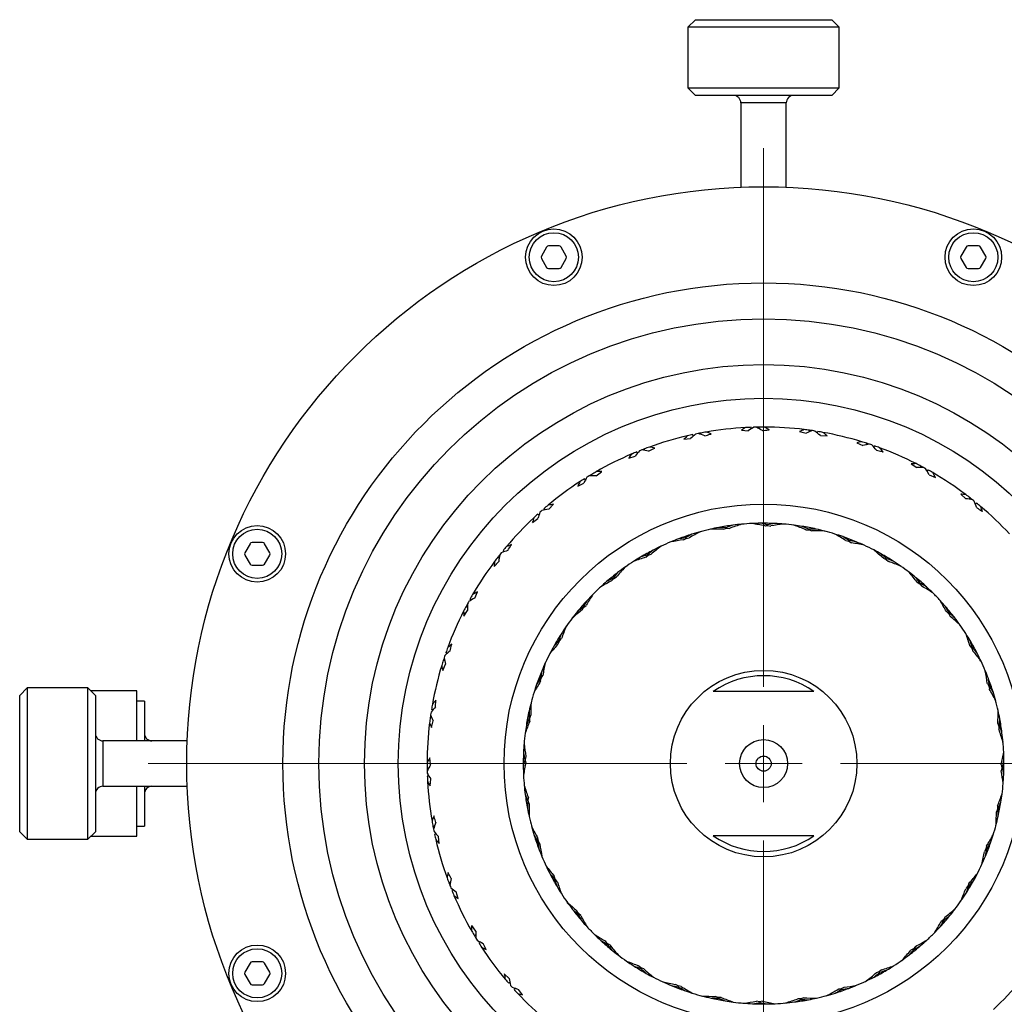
# Model space of a CAD drawing. Header units: inches. Extents: x 1.2 to 31.5, y 0.3 to 21.7.
# Tile 19 of 20: x 27.7 to 30.2, y 10.3 to 12.9. Entities that reach past the tile are written whole.
import ezdxf

# ---------------------------------------------------------------- set-up
doc = ezdxf.new("R2010")
doc.units = ezdxf.units.IN
doc.header["$MEASUREMENT"] = 0

# ---------------------------------------------------------------- blocks, each defined once
blk = doc.blocks.new('SW_CENTERMARKSYMBOL_1')
at = {"color": 0, "linetype": 'Continuous', "lineweight": 18}
for p, q in [((0, 0.2), (0, 1.6)), ((0, 0), (0, 0.1)), ((-0.2, 0), (-1.6, 0)), ((0, 0), (-0.1, 0)), ((0, 0), (0, -0.1)), ((0, 0), (0.1, 0)), ((0.2, 0), (1.6, 0)), ((0, -0.2), (0, -1.6))]:
    blk.add_line(p, q, dxfattribs=at)

msp = doc.modelspace()

# ---------------------------------------------------------------- linework, layer by layer
at = {"color": 7, "linetype": 'Continuous', "lineweight": 25}
for p, q in [((29.411, 12.9062), (29.3913, 12.8865)), ((29.411, 12.9062), (29.7653, 12.9062)), ((29.785, 12.8865), (29.7653, 12.9062)), ((29.3913, 12.8865), (29.3913, 12.729)), ((29.785, 12.8865), (29.3913, 12.8865)), ((29.785, 12.729), (29.785, 12.8865)), ((29.3913, 12.729), (29.411, 12.7094)), ((29.3913, 12.729), (29.5462, 12.729)), ((29.5462, 12.729), (29.785, 12.729)), ((29.7653, 12.7094), (29.785, 12.729)), ((29.5504, 12.7094), (29.411, 12.7094)), ((29.7653, 12.7094), (29.5504, 12.7094)), ((29.5291, 12.6897), (29.5291, 12.4708)), ((29.5756, 12.6897), (29.5291, 12.6897)), ((29.6472, 12.6897), (29.5756, 12.6897)), ((29.6472, 12.4708), (29.6472, 12.6897)), ((29.6532, 12.4705), (29.6532, 12.4706)), ((29.0241, 12.3151), (29.0104, 12.2914)), ((29.0565, 12.318), (29.0292, 12.318)), ((29.0752, 12.2914), (29.0616, 12.3151)), ((30.1147, 12.3151), (30.1011, 12.2914)), ((30.1471, 12.318), (30.1198, 12.318)), ((30.1659, 12.2914), (30.1522, 12.3151)), ((29.0104, 12.2855), (29.0241, 12.2619)), ((29.0616, 12.2619), (29.0752, 12.2855)), ((30.1011, 12.2855), (30.1147, 12.2619)), ((30.1522, 12.2619), (30.1659, 12.2855)), ((29.0292, 12.259), (29.0565, 12.259)), ((30.1198, 12.259), (30.1471, 12.259)), ((29.4258, 11.8274), (29.425, 11.8316)), ((29.5304, 11.8385), (29.5481, 11.8374)), ((29.5555, 11.8421), (29.5554, 11.8463)), ((29.5768, 11.8426), (29.5767, 11.8469)), ((29.6818, 11.8354), (29.699, 11.8312)), ((29.7071, 11.8345), (29.7078, 11.8387)), ((29.7282, 11.8313), (29.7288, 11.8356)), ((29.3808, 11.8154), (29.3984, 11.8173)), ((29.4049, 11.8232), (29.4041, 11.8274)), ((29.7357, 11.8252), (29.7535, 11.824)), ((29.8303, 11.806), (29.8465, 11.7989)), ((29.8551, 11.8007), (29.8565, 11.8048)), ((29.2599, 11.7784), (29.2584, 11.7824)), ((29.2797, 11.7862), (29.2782, 11.7902)), ((29.8753, 11.794), (29.8767, 11.798)), ((29.2375, 11.7665), (29.2545, 11.7715)), ((29.9715, 11.7513), (29.9862, 11.7415)), ((29.1528, 11.7204), (29.1671, 11.7309)), ((29.995, 11.7418), (29.997, 11.7456)), ((30.0137, 11.7316), (30.0157, 11.7354)), ((29.1049, 11.6936), (29.1207, 11.7014)), ((29.1248, 11.7092), (29.1226, 11.7128)), ((29.143, 11.7203), (29.1408, 11.7239)), ((30.0186, 11.7232), (30.0349, 11.7161)), ((30.101, 11.6729), (30.1138, 11.6607)), ((30.1225, 11.6595), (30.1251, 11.6628)), ((30.1391, 11.6462), (30.1418, 11.6495)), ((29.0198, 11.6316), (29.017, 11.6348)), ((29.0294, 11.6334), (29.0417, 11.6463)), ((28.9869, 11.5987), (29.0012, 11.6092)), ((29.0039, 11.6175), (29.001, 11.6207)), ((29.4836, 11.5811), (29.4913, 11.5837)), ((29.4903, 11.5838), (29.4901, 11.5853)), ((29.4913, 11.5837), (29.4994, 11.5836)), ((29.5981, 11.5914), (29.5981, 11.593)), ((29.599, 11.5913), (29.6069, 11.5897)), ((29.6983, 11.5801), (29.7064, 11.58)), ((29.7055, 11.5803), (29.7058, 11.5818)), ((29.7064, 11.58), (29.7139, 11.5771)), ((28.2853, 11.5468), (28.258, 11.5468)), ((29.3795, 11.5537), (29.3865, 11.5576)), ((29.3856, 11.5575), (29.3851, 11.5589)), ((29.3865, 11.5576), (29.3945, 11.5589)), ((29.8022, 11.5517), (29.8102, 11.5502)), ((29.8094, 11.5507), (29.8099, 11.5521)), ((29.8102, 11.5502), (29.8171, 11.546)), ((28.2529, 11.5438), (28.2392, 11.5202)), ((28.304, 11.5202), (28.2904, 11.5438)), ((28.9139, 11.5229), (28.9106, 11.5256)), ((28.2392, 11.5143), (28.2529, 11.4907)), ((28.2904, 11.4907), (28.304, 11.5143)), ((28.8872, 11.4848), (28.8994, 11.4976)), ((28.9006, 11.5063), (28.8973, 11.5089)), ((29.2816, 11.5086), (29.2879, 11.5137)), ((29.287, 11.5134), (29.2863, 11.5147)), ((29.2879, 11.5137), (29.2955, 11.5163)), ((29.8997, 11.5058), (29.9072, 11.5029)), ((29.9065, 11.5035), (29.9073, 11.5048)), ((29.9072, 11.5029), (29.9133, 11.4976)), ((28.258, 11.4877), (28.2853, 11.4877)), ((29.1931, 11.4472), (29.1984, 11.4533)), ((29.1975, 11.4529), (29.1966, 11.4541)), ((29.1984, 11.4533), (29.2054, 11.4573)), ((28.8369, 11.4024), (28.844, 11.4187)), ((29.9876, 11.4436), (29.9946, 11.4394)), ((29.994, 11.4401), (29.995, 11.4413)), ((29.9946, 11.4394), (29.9996, 11.4331)), ((28.8285, 11.3975), (28.8247, 11.3995)), ((28.8088, 11.3553), (28.8186, 11.37)), ((28.8183, 11.3788), (28.8146, 11.3808)), ((29.1165, 11.3714), (29.1207, 11.3783)), ((29.12, 11.3778), (29.1188, 11.3788)), ((29.1207, 11.3783), (29.127, 11.3834)), ((30.0634, 11.367), (30.0695, 11.3617)), ((30.0691, 11.3626), (30.0703, 11.3635)), ((30.0695, 11.3617), (30.0735, 11.3547)), ((29.0543, 11.2835), (29.0572, 11.291)), ((29.0566, 11.2903), (29.0553, 11.2911)), ((29.0572, 11.291), (29.0625, 11.2971)), ((30.1248, 11.2785), (30.1299, 11.2722)), ((30.1296, 11.2731), (30.131, 11.2739)), ((30.1299, 11.2722), (30.1326, 11.2646)), ((28.7594, 11.2389), (28.7553, 11.2403)), ((28.7661, 11.2591), (28.7621, 11.2605)), ((28.7541, 11.2141), (28.7612, 11.2303)), ((29.0094, 11.1932), (29.008, 11.1937)), ((29.0084, 11.186), (29.0099, 11.194)), ((29.0099, 11.194), (29.0141, 11.2009)), ((27.6736, 11.1688), (27.6539, 11.1491)), ((27.8311, 11.1688), (27.6736, 11.1688)), ((27.6736, 11.1688), (27.6736, 10.7751)), ((27.8508, 11.1491), (27.8311, 11.1688)), ((27.8311, 10.7941), (27.8311, 11.1688)), ((30.1699, 11.1806), (30.1738, 11.1736)), ((30.1737, 11.1745), (30.1751, 11.175)), ((30.1738, 11.1736), (30.1751, 11.1656)), ((27.6539, 10.7948), (27.6539, 11.1491)), ((27.9585, 11.1609), (27.8389, 11.1609)), ((27.8508, 11.1491), (27.8508, 10.8119)), ((27.9585, 11.0369), (27.9585, 11.1609)), ((28.7349, 11.1195), (28.7361, 11.1373)), ((27.9782, 11.1347), (27.9585, 11.1347)), ((27.9782, 11.1347), (27.9782, 11.031)), ((28.7288, 11.112), (28.7245, 11.1126)), ((28.7256, 11.0909), (28.7214, 11.0916)), ((28.9798, 11.0893), (28.9783, 11.0896)), ((28.98, 11.0821), (28.9801, 11.0902)), ((28.9801, 11.0902), (28.983, 11.0977)), ((28.7247, 11.0656), (28.7289, 11.0828)), ((30.1973, 11.0765), (30.1999, 11.0688)), ((30.1999, 11.0688), (30.1998, 11.0607)), ((30.2, 11.0698), (30.2015, 11.07)), ((27.9585, 11.031), (27.9585, 11.0369)), ((28.0893, 11.031), (27.8704, 11.031)), ((27.8704, 11.031), (27.8704, 10.9186)), ((28.9688, 10.9828), (28.9704, 10.9907)), ((28.7175, 10.9606), (28.7132, 10.9605)), ((28.9687, 10.9819), (28.9671, 10.9819)), ((28.9701, 10.9748), (28.9688, 10.9828)), ((30.2075, 10.9611), (30.2059, 10.9532)), ((30.2077, 10.962), (30.2092, 10.962)), ((28.718, 10.9393), (28.7138, 10.9392)), ((28.7216, 10.9142), (28.7227, 10.9319)), ((27.8704, 10.9186), (27.8704, 10.9129)), ((27.8704, 10.9129), (28.0893, 10.9129)), ((27.9585, 10.783), (27.9585, 10.9129)), ((27.9782, 10.9129), (27.9782, 10.8092)), ((28.0895, 10.907), (28.0896, 10.907)), ((28.9764, 10.8751), (28.9765, 10.8832)), ((28.9748, 10.8739), (28.9763, 10.8741)), ((28.979, 10.8674), (28.9764, 10.8751)), ((30.1963, 10.8618), (30.1962, 10.8537)), ((30.1962, 10.8537), (30.1933, 10.8462)), ((30.1965, 10.8546), (30.198, 10.8543)), ((27.8508, 10.8119), (27.8508, 10.7948)), ((27.9585, 10.8092), (27.9782, 10.8092)), ((28.7327, 10.8096), (28.7285, 10.8088)), ((27.6539, 10.7948), (27.6736, 10.7751)), ((27.8311, 10.7751), (27.8508, 10.7948)), ((27.8311, 10.7751), (27.8311, 10.7941)), ((27.8389, 10.783), (27.9585, 10.783)), ((28.7369, 10.7887), (28.7327, 10.7879)), ((28.7448, 10.7646), (28.7428, 10.7822)), ((29.0025, 10.7703), (29.0012, 10.7783)), ((27.6736, 10.7751), (27.8311, 10.7751)), ((29.0012, 10.7689), (29.0026, 10.7694)), ((29.0064, 10.7633), (29.0025, 10.7703)), ((30.168, 10.7579), (30.1664, 10.7499)), ((30.1664, 10.7499), (30.1622, 10.743)), ((30.1669, 10.7507), (30.1683, 10.7502)), ((29.0464, 10.6717), (29.0438, 10.6793)), ((28.7739, 10.6635), (28.7699, 10.662)), ((29.0467, 10.6708), (29.0454, 10.67)), ((29.0515, 10.6654), (29.0464, 10.6717)), ((30.1191, 10.6529), (30.1138, 10.6468)), ((30.122, 10.6604), (30.1191, 10.6529)), ((30.1197, 10.6536), (30.121, 10.6528)), ((28.7817, 10.6437), (28.7777, 10.6421)), ((28.7936, 10.6213), (28.7886, 10.6383)), ((29.1068, 10.5822), (29.1028, 10.5892)), ((29.1072, 10.5813), (29.106, 10.5804)), ((29.1129, 10.5769), (29.1068, 10.5822)), ((28.8397, 10.5365), (28.8292, 10.5509)), ((30.0556, 10.5656), (30.0493, 10.5605)), ((30.0598, 10.5725), (30.0556, 10.5656)), ((30.0563, 10.5661), (30.0575, 10.5651)), ((28.8398, 10.5268), (28.8362, 10.5246)), ((28.8509, 10.5086), (28.8473, 10.5064)), ((28.8665, 10.4887), (28.8587, 10.5045)), ((29.1818, 10.5045), (29.1767, 10.5108)), ((29.1824, 10.5038), (29.1813, 10.5026)), ((29.1887, 10.5003), (29.1818, 10.5045)), ((29.9832, 10.4967), (29.9779, 10.4906)), ((29.9779, 10.4906), (29.9709, 10.4866)), ((29.9788, 10.491), (29.9797, 10.4898)), ((28.2529, 10.4532), (28.2392, 10.4296)), ((28.2853, 10.4562), (28.258, 10.4562)), ((28.304, 10.4296), (28.2904, 10.4532)), ((29.2691, 10.441), (29.263, 10.4463)), ((28.2392, 10.4237), (28.2529, 10.4001)), ((28.2904, 10.4001), (28.304, 10.4237)), ((28.9267, 10.4132), (28.9138, 10.4255)), ((29.2698, 10.4404), (29.269, 10.4391)), ((29.2767, 10.4381), (29.2691, 10.441)), ((29.8884, 10.4302), (29.8808, 10.4276)), ((29.8947, 10.4353), (29.8884, 10.4302)), ((29.8893, 10.4305), (29.8901, 10.4292)), ((28.258, 10.3971), (28.2853, 10.3971)), ((28.9285, 10.4036), (28.9253, 10.4008)), ((29.3661, 10.3937), (29.3592, 10.3979)), ((28.9426, 10.3877), (28.9394, 10.3848)), ((28.9614, 10.3707), (28.9509, 10.385)), ((29.3741, 10.3922), (29.3661, 10.3937)), ((29.367, 10.3932), (29.3664, 10.3918)), ((29.7969, 10.3902), (29.7898, 10.3863)), ((29.7907, 10.3864), (29.7912, 10.385)), ((29.4699, 10.3639), (29.4624, 10.3668)), ((29.478, 10.3638), (29.4699, 10.3639)), ((29.4708, 10.3636), (29.4705, 10.3621)), ((29.5773, 10.3526), (29.5694, 10.3542)), ((29.5853, 10.3539), (29.5773, 10.3526)), ((29.5782, 10.3525), (29.5782, 10.3509)), ((29.685, 10.3602), (29.6769, 10.3603)), ((29.6927, 10.3628), (29.685, 10.3602)), ((29.686, 10.3601), (29.6862, 10.3586))]:
    msp.add_line(p, q, dxfattribs=at)
for centre, radius in [((29.5882, 10.9719), 1.5), ((29.0428, 12.2885), 0.0736), ((29.0428, 12.2885), 0.0638), ((30.1335, 12.2885), 0.0736), ((30.1335, 12.2885), 0.0638), ((29.5882, 10.9719), 1.25), ((29.5882, 10.9719), 1.1562), ((29.5882, 10.9719), 0.95), ((29.5882, 10.9719), 0.675), ((28.2716, 11.5173), 0.0736), ((28.2716, 11.5173), 0.0638), ((29.5882, 10.9719), 0.2425), ((29.5882, 10.9719), 0.0624), ((29.5882, 10.9719), 0.0197), ((28.2716, 10.4266), 0.0736), ((28.2716, 10.4266), 0.0638)]:
    msp.add_circle(centre, radius, dxfattribs=at)
at = {"color": 7, "linetype": 'Continuous'}
msp.add_circle((29.5882, 10.9719), 1.0376, dxfattribs=at)
at = {"color": 7, "linetype": 'Continuous', "lineweight": 25}
for centre, radius, start, end in [((29.5094, 12.6897), 0.0197, 0, 90), ((29.6669, 12.6897), 0.0197, 90, 180), ((29.0292, 12.3121), 0.00591, 90, 150), ((29.0565, 12.3121), 0.00591, 30, 90), ((30.1198, 12.3121), 0.00591, 90, 150), ((30.1471, 12.3121), 0.00591, 30, 90), ((29.0156, 12.2885), 0.00591, 150, 210), ((29.0701, 12.2885), 0.00591, 330, 30), ((30.1062, 12.2885), 0.00591, 150, 210), ((30.1608, 12.2885), 0.00591, 330, 30), ((29.0292, 12.2649), 0.00591, 210, 270), ((29.0565, 12.2649), 0.00591, 270, 330), ((30.1198, 12.2649), 0.00591, 210, 270), ((30.1471, 12.2649), 0.00591, 270, 330), ((29.5882, 10.9719), 0.875, 101.2329, 101.6586), ((29.5882, 10.9719), 0.875, 100.7485, 101.2329), ((29.5882, 10.9719), 0.875, 99.8368, 100.7485), ((29.5882, 10.9719), 0.875, 93.0556, 99.8368), ((29.5882, 10.9719), 0.875, 92.1429, 93.0556), ((29.5882, 10.9719), 0.875, 91.2329, 91.6586), ((29.5882, 10.9719), 0.875, 90.7485, 91.2329), ((29.5882, 10.9719), 0.875, 89.8368, 90.7485), ((29.5882, 10.9719), 0.875, 83.0556, 89.8368), ((29.5882, 10.9719), 0.875, 82.1429, 83.0556), ((29.5882, 10.9719), 0.875, 81.6586, 82.1429), ((29.5882, 10.9719), 0.875, 81.2329, 81.6586), ((29.5882, 10.9719), 0.875, 79.8368, 80.7485), ((29.5882, 10.9719), 0.875, 73.0556, 79.8368), ((29.5882, 10.9719), 0.875, 103.0556, 109.8368), ((29.5882, 10.9719), 0.875, 102.1429, 103.0556), ((29.5882, 10.9719), 0.875, 72.1429, 73.0556), ((29.5882, 10.9719), 0.875, 71.6586, 72.1429), ((29.5882, 10.9719), 0.875, 71.2329, 71.6586), ((29.5882, 10.9719), 0.875, 113.0556, 119.8368), ((29.5882, 10.9719), 0.875, 112.1429, 113.0556), ((29.5882, 10.9719), 0.875, 111.2329, 111.6586), ((29.5882, 10.9719), 0.875, 110.7485, 111.2329), ((29.5882, 10.9719), 0.875, 109.8368, 110.7485), ((29.5882, 10.9719), 0.875, 69.8368, 70.7485), ((29.5882, 10.9719), 0.875, 63.0556, 69.8368), ((29.5882, 10.9719), 0.875, 62.1429, 63.0556), ((29.5882, 10.9719), 0.875, 119.8368, 120.7485), ((29.5882, 10.9719), 0.875, 61.6586, 62.1429), ((29.5882, 10.9719), 0.875, 61.2329, 61.6586), ((29.5882, 10.9719), 0.875, 59.8368, 60.7485), ((29.5882, 10.9719), 0.875, 53.0556, 59.8368), ((29.5882, 10.9719), 0.875, 123.0556, 129.8368), ((29.5882, 10.9719), 0.875, 122.1429, 123.0556), ((29.5882, 10.9719), 0.875, 121.2329, 121.6586), ((29.5882, 10.9719), 0.875, 120.7485, 121.2329), ((29.5882, 10.9719), 0.875, 52.1429, 53.0556), ((29.5882, 10.9719), 0.875, 51.6586, 52.1429), ((29.5882, 10.9719), 0.875, 51.2329, 51.6586), ((29.5882, 10.9719), 0.875, 49.8368, 50.7485), ((29.5882, 10.9719), 0.875, 131.2329, 131.6586), ((29.5882, 10.9719), 0.875, 129.8368, 130.7485), ((29.5882, 10.9719), 0.875, 43.0556, 49.8368), ((29.5882, 10.9719), 0.875, 133.0556, 139.8368), ((29.5882, 10.9719), 0.875, 132.1429, 133.0556), ((29.5882, 10.9719), 0.625, 105.0571, 107.3879), ((29.5882, 10.9719), 0.625, 102.7357, 105.2578), ((29.5882, 10.9719), 0.625, 100.7752, 102.7357), ((29.5882, 10.9719), 0.625, 97.3879, 100.7752), ((29.5882, 10.9719), 0.625, 95.0571, 97.3879), ((29.5882, 10.9719), 0.625, 92.7357, 95.2578), ((29.5882, 10.9719), 0.625, 90.7752, 92.7357), ((29.5882, 10.9719), 0.625, 87.3879, 90.7752), ((29.5882, 10.9719), 0.625, 85.0571, 87.3879), ((29.5882, 10.9719), 0.625, 82.7357, 85.2578), ((29.5882, 10.9719), 0.625, 80.7752, 82.7357), ((29.5882, 10.9719), 0.625, 77.3879, 80.7752), ((29.5882, 10.9719), 0.625, 75.0571, 77.3879), ((29.5882, 10.9719), 0.625, 72.7357, 75.2578), ((28.258, 11.5409), 0.00591, 90, 150), ((28.2853, 11.5409), 0.00591, 30, 90), ((29.5882, 10.9719), 0.625, 112.7357, 115.2578), ((29.5882, 10.9719), 0.625, 110.7752, 112.7357), ((29.5882, 10.9719), 0.625, 107.3879, 110.7752), ((29.5882, 10.9719), 0.625, 70.7752, 72.7357), ((29.5882, 10.9719), 0.625, 67.3879, 70.7752), ((29.5882, 10.9719), 0.625, 65.0571, 67.3879), ((29.5882, 10.9719), 0.875, 139.8368, 140.7485), ((29.5882, 10.9719), 0.625, 117.3879, 120.7752), ((29.5882, 10.9719), 0.625, 115.0571, 117.3879), ((29.5882, 10.9719), 0.625, 62.7357, 65.2578), ((29.5882, 10.9719), 0.625, 60.7752, 62.7357), ((28.2444, 11.5173), 0.00591, 150, 210), ((28.2989, 11.5173), 0.00591, 330, 30), ((29.5882, 10.9719), 0.875, 143.0556, 149.8368), ((29.5882, 10.9719), 0.875, 142.1429, 143.0556), ((29.5882, 10.9719), 0.875, 141.6586, 142.1429), ((29.5882, 10.9719), 0.875, 141.2329, 141.6586), ((29.5882, 10.9719), 0.625, 122.7357, 125.2578), ((29.5882, 10.9719), 0.625, 120.7752, 122.7357), ((29.5882, 10.9719), 0.625, 57.3879, 60.7752), ((29.5882, 10.9719), 0.625, 55.0571, 57.3879), ((28.258, 11.4937), 0.00591, 210, 270), ((28.2853, 11.4937), 0.00591, 270, 330), ((29.5882, 10.9719), 0.625, 125.0571, 127.3879), ((29.5882, 10.9719), 0.625, 52.7357, 55.2578), ((29.5882, 10.9719), 0.625, 50.7752, 52.7357), ((29.5882, 10.9719), 0.625, 130.7752, 132.7357), ((29.5882, 10.9719), 0.625, 127.3879, 130.7752), ((29.5882, 10.9719), 0.625, 47.3879, 50.7752), ((29.5882, 10.9719), 0.625, 132.7357, 135.2578), ((29.5882, 10.9719), 0.625, 45.0571, 47.3879), ((29.5882, 10.9719), 0.875, 151.2329, 151.6586), ((29.5882, 10.9719), 0.875, 149.8368, 150.7485), ((29.5882, 10.9719), 0.625, 137.3879, 140.7752), ((29.5882, 10.9719), 0.625, 135.0571, 137.3879), ((29.5882, 10.9719), 0.625, 42.7357, 45.2578), ((29.5882, 10.9719), 0.625, 40.7752, 42.7357), ((29.5882, 10.9719), 0.875, 153.0556, 159.8368), ((29.5882, 10.9719), 0.875, 152.1429, 153.0556), ((29.5882, 10.9719), 0.875, 151.6586, 152.1429), ((29.5882, 10.9719), 0.625, 140.7752, 142.7357), ((29.5882, 10.9719), 0.625, 37.3879, 40.7752), ((29.5882, 10.9719), 0.625, 142.7357, 145.2578), ((29.5882, 10.9719), 0.625, 35.0571, 37.3879), ((29.5882, 10.9719), 0.625, 145.0571, 147.3879), ((29.5882, 10.9719), 0.625, 32.7357, 35.2578), ((29.5882, 10.9719), 0.625, 147.3879, 150.7752), ((29.5882, 10.9719), 0.625, 30.7752, 32.7357), ((29.5882, 10.9719), 0.625, 27.3879, 30.7752), ((29.5882, 10.9719), 0.875, 159.8368, 160.7485), ((29.5882, 10.9719), 0.625, 150.7752, 152.7357), ((29.5882, 10.9719), 0.875, 162.1429, 163.0556), ((29.5882, 10.9719), 0.875, 161.6586, 162.1429), ((29.5882, 10.9719), 0.875, 161.2329, 161.6586), ((29.5882, 10.9719), 0.625, 152.7357, 155.2578), ((29.5882, 10.9719), 0.625, 25.0571, 27.3879), ((29.5882, 10.9719), 0.875, 163.0556, 169.8368), ((29.5882, 10.9719), 0.625, 155.0571, 157.3879), ((29.5882, 10.9719), 0.625, 22.7357, 25.2578), ((29.5882, 10.9719), 0.625, 20.7752, 22.7357), ((29.5882, 10.9719), 0.625, 157.3879, 160.7752), ((29.5882, 10.9719), 0.2286, 55.0886, 124.9114), ((29.5882, 10.9719), 0.625, 17.3879, 20.7752), ((29.5882, 10.9719), 0.625, 160.7752, 162.7357), ((29.5882, 10.9719), 0.625, 162.7357, 165.2578), ((29.5882, 10.9719), 0.625, 15.0571, 17.3879), ((29.5882, 10.9719), 0.875, 169.8368, 170.7485), ((29.5882, 10.9719), 0.625, 165.0571, 167.3879), ((29.5882, 10.9719), 0.625, 12.7357, 15.2578), ((29.5882, 10.9719), 0.875, 172.1429, 173.0556), ((29.5882, 10.9719), 0.875, 171.6586, 172.1429), ((29.5882, 10.9719), 0.875, 171.2329, 171.6586), ((29.5882, 10.9719), 0.625, 167.3879, 170.7752), ((29.5882, 10.9719), 0.625, 10.7752, 12.7357), ((29.5882, 10.9719), 0.625, 7.3879, 10.7752), ((29.5882, 10.9719), 0.875, 173.0556, 179.8368), ((29.5882, 10.9719), 0.625, 170.7752, 172.7357), ((27.8704, 11.0507), 0.0197, 180, 270), ((27.9979, 11.0507), 0.0197, 180, 270), ((29.5882, 10.9719), 0.625, 172.7357, 175.2578), ((29.5882, 10.9719), 0.625, 5.0571, 7.3879), ((29.5882, 10.9719), 0.625, 175.0571, 177.3879), ((29.5882, 10.9719), 0.625, 2.7357, 5.2578), ((29.5882, 10.9719), 0.625, 177.3879, 180.7752), ((29.5882, 10.9719), 0.625, 0.7752, 2.7357), ((29.5882, 10.9719), 0.875, 179.8368, 180.7485), ((29.5882, 10.9719), 0.875, 180.7485, 181.2329), ((29.5882, 10.9719), 0.625, 180.7752, 182.7357), ((29.5882, 10.9719), 0.625, 357.3879, 0.7752), ((29.5882, 10.9719), 0.875, 181.2329, 181.6586), ((29.5882, 10.9719), 0.875, 182.1429, 183.0556), ((29.5882, 10.9719), 0.625, 182.7357, 185.2578), ((29.5882, 10.9719), 0.625, 355.0571, 357.3879), ((27.8704, 10.8932), 0.0197, 90, 180), ((27.9979, 10.8932), 0.0197, 90, 180), ((29.5882, 10.9719), 0.875, 183.0556, 189.8368), ((29.5882, 10.9719), 0.625, 185.0571, 187.3879), ((29.5882, 10.9719), 0.625, 352.7357, 355.2578), ((29.5882, 10.9719), 0.625, 187.3879, 190.7752), ((29.5882, 10.9719), 0.625, 350.7752, 352.7357), ((29.5882, 10.9719), 0.625, 190.7752, 192.7357), ((29.5882, 10.9719), 0.625, 347.3879, 350.7752), ((29.5882, 10.9719), 0.625, 192.7357, 195.2578), ((29.5882, 10.9719), 0.625, 345.0571, 347.3879), ((29.5882, 10.9719), 0.875, 189.8368, 190.7485), ((29.5882, 10.9719), 0.875, 190.7485, 191.2329), ((29.5882, 10.9719), 0.625, 195.0571, 197.3879), ((29.5882, 10.9719), 0.625, 342.7357, 345.2578), ((29.5882, 10.9719), 0.875, 191.2329, 191.6586), ((29.5882, 10.9719), 0.875, 192.1429, 193.0556), ((29.5882, 10.9719), 0.625, 197.3879, 200.7752), ((29.5882, 10.9719), 0.2286, 235.0886, 304.9114), ((29.5882, 10.9719), 0.625, 340.7752, 342.7357), ((29.5882, 10.9719), 0.875, 193.0556, 199.8368), ((29.5882, 10.9719), 0.625, 337.3879, 340.7752), ((29.5882, 10.9719), 0.625, 200.7752, 202.7357), ((29.5882, 10.9719), 0.625, 202.7357, 205.2578), ((29.5882, 10.9719), 0.625, 335.0571, 337.3879), ((29.5882, 10.9719), 0.625, 205.0571, 207.3879), ((29.5882, 10.9719), 0.625, 332.7357, 335.2578), ((29.5882, 10.9719), 0.625, 207.3879, 210.7752), ((29.5882, 10.9719), 0.625, 330.7752, 332.7357), ((29.5882, 10.9719), 0.875, 199.8368, 200.7485), ((29.5882, 10.9719), 0.875, 200.7485, 201.2329), ((29.5882, 10.9719), 0.875, 201.2329, 201.6586), ((29.5882, 10.9719), 0.625, 210.7752, 212.7357), ((29.5882, 10.9719), 0.625, 327.3879, 330.7752), ((29.5882, 10.9719), 0.875, 202.1429, 203.0556), ((29.5882, 10.9719), 0.875, 203.0556, 209.8368), ((29.5882, 10.9719), 0.625, 212.7357, 215.2578), ((29.5882, 10.9719), 0.625, 325.0571, 327.3879), ((29.5882, 10.9719), 0.625, 215.0571, 217.3879), ((29.5882, 10.9719), 0.625, 322.7357, 325.2578), ((29.5882, 10.9719), 0.625, 217.3879, 220.7752), ((29.5882, 10.9719), 0.625, 317.3879, 320.7752), ((29.5882, 10.9719), 0.625, 320.7752, 322.7357), ((29.5882, 10.9719), 0.625, 220.7752, 222.7357), ((29.5882, 10.9719), 0.625, 222.7357, 225.2578), ((29.5882, 10.9719), 0.625, 315.0571, 317.3879), ((29.5882, 10.9719), 0.875, 209.8368, 210.7485), ((29.5882, 10.9719), 0.875, 210.7485, 211.2329), ((29.5882, 10.9719), 0.625, 225.0571, 227.3879), ((29.5882, 10.9719), 0.625, 312.7357, 315.2578), ((29.5882, 10.9719), 0.875, 211.2329, 211.6586), ((29.5882, 10.9719), 0.875, 212.1429, 213.0556), ((29.5882, 10.9719), 0.625, 227.3879, 230.7752), ((29.5882, 10.9719), 0.625, 307.3879, 310.7752), ((29.5882, 10.9719), 0.625, 310.7752, 312.7357), ((29.5882, 10.9719), 0.875, 213.0556, 219.8368), ((29.5882, 10.9719), 0.625, 230.7752, 232.7357), ((29.5882, 10.9719), 0.625, 232.7357, 235.2578), ((29.5882, 10.9719), 0.625, 305.0571, 307.3879), ((28.258, 10.4502), 0.00591, 90, 150), ((28.2853, 10.4502), 0.00591, 30, 90), ((29.5882, 10.9719), 0.625, 235.0571, 237.3879), ((29.5882, 10.9719), 0.625, 237.3879, 240.7752), ((29.5882, 10.9719), 0.625, 300.7752, 302.7357), ((29.5882, 10.9719), 0.625, 302.7357, 305.2578), ((28.2444, 10.4266), 0.00591, 150, 210), ((28.2989, 10.4266), 0.00591, 330, 30), ((29.5882, 10.9719), 0.625, 240.7752, 242.7357), ((29.5882, 10.9719), 0.625, 297.3879, 300.7752), ((28.258, 10.403), 0.00591, 210, 270), ((28.2853, 10.403), 0.00591, 270, 330), ((29.5882, 10.9719), 0.875, 219.8368, 220.7485), ((29.5882, 10.9719), 0.875, 221.2329, 221.6586), ((29.5882, 10.9719), 0.625, 242.7357, 245.2578), ((29.5882, 10.9719), 0.625, 245.0571, 247.3879), ((29.5882, 10.9719), 0.625, 247.3879, 250.7752), ((29.5882, 10.9719), 0.625, 290.7752, 292.7357), ((29.5882, 10.9719), 0.625, 292.7357, 295.2578), ((29.5882, 10.9719), 0.625, 295.0571, 297.3879), ((29.5882, 10.9719), 0.875, 313.0556, 319.8368), ((29.5882, 10.9719), 0.875, 222.1429, 223.0556), ((29.5882, 10.9719), 0.875, 223.0556, 229.8368), ((29.5882, 10.9719), 0.625, 250.7752, 252.7357), ((29.5882, 10.9719), 0.625, 252.7357, 255.2578), ((29.5882, 10.9719), 0.625, 282.7357, 285.2578), ((29.5882, 10.9719), 0.625, 285.0571, 287.3879), ((29.5882, 10.9719), 0.625, 287.3879, 290.7752), ((29.5882, 10.9719), 0.625, 255.0571, 257.3879), ((29.5882, 10.9719), 0.625, 257.3879, 260.7752), ((29.5882, 10.9719), 0.625, 260.7752, 262.7357), ((29.5882, 10.9719), 0.625, 262.7357, 265.2578), ((29.5882, 10.9719), 0.625, 265.0571, 267.3879), ((29.5882, 10.9719), 0.625, 267.3879, 270.7752), ((29.5882, 10.9719), 0.625, 270.7752, 272.7357), ((29.5882, 10.9719), 0.625, 272.7357, 275.2578), ((29.5882, 10.9719), 0.625, 275.0571, 277.3879), ((29.5882, 10.9719), 0.625, 277.3879, 280.7752), ((29.5882, 10.9719), 0.625, 280.7752, 282.7357)]:
    msp.add_arc(centre, radius, start, end, dxfattribs=at)
for centre, major_axis, ratio, start_param, end_param in [((30.4892, 11.0709), (1.4715, 0.1617), 0.790607, 2.302092, 2.314963), ((28.7211, 10.7189), (1.4161, 0.4133), 0.790607, 0.830498, 0.844102), ((28.7089, 10.7153), (1.436, 0.4191), 0.790607, 0.815417, 0.825948), ((30.5054, 10.9121), (1.498, -0.0977), 0.790607, 2.320193, 2.329878), ((30.4927, 10.913), (1.4772, -0.0963), 0.790607, 2.302092, 2.314963), ((28.6903, 10.8733), (1.4663, 0.1611), 0.790607, 0.830498, 0.844102), ((28.6777, 10.8719), (1.487, 0.1634), 0.790607, 0.815417, 0.825948), ((30.4811, 10.7538), (1.4583, -0.3563), 0.790607, 2.320193, 2.329878), ((30.4687, 10.7568), (1.4381, -0.3514), 0.790607, 2.302092, 2.314963), ((28.6868, 11.0307), (1.472, -0.096), 0.790607, 0.830498, 0.844102), ((28.6741, 11.0315), (1.4927, -0.0973), 0.790607, 0.815417, 0.825948), ((30.5018, 11.0723), (1.4922, 0.1639), 0.790607, 2.320193, 2.329878), ((30.4296, 10.602), (1.3742, -0.6041), 0.790607, 2.320193, 2.329878), ((30.418, 10.6072), (1.3552, -0.5957), 0.790607, 2.302092, 2.314963), ((30.4705, 11.2295), (1.441, 0.4206), 0.790607, 2.320193, 2.329878), ((30.4583, 11.2259), (1.4211, 0.4147), 0.790607, 2.302092, 2.314963), ((28.7782, 10.5722), (1.3228, 0.6529), 0.790607, 0.830498, 0.844102), ((28.7668, 10.5665), (1.3414, 0.6621), 0.790607, 0.815417, 0.825948), ((28.7107, 11.1863), (1.433, -0.3501), 0.790607, 0.830498, 0.844102), ((28.6983, 11.1894), (1.4532, -0.3551), 0.790607, 0.815417, 0.825948), ((30.3526, 10.4615), (1.2484, -0.8336), 0.790607, 2.320193, 2.329878), ((28.8497, 10.4301), (1.2061, 0.885), 0.790607, 0.815417, 0.825948), ((30.342, 10.4686), (1.2312, -0.822), 0.790607, 2.302092, 2.314963), ((28.7613, 11.3354), (1.3504, -0.5936), 0.790607, 0.830498, 0.844102), ((28.7496, 11.3406), (1.3694, -0.602), 0.790607, 0.815417, 0.825948), ((30.4124, 11.3788), (1.3461, 0.6644), 0.790607, 2.320193, 2.329878), ((30.401, 11.3732), (1.3275, 0.6552), 0.790607, 2.302092, 2.314963), ((28.8599, 10.4376), (1.1893, 0.8727), 0.790607, 0.830498, 0.844102), ((30.2524, 10.3365), (1.0847, -1.0377), 0.790607, 2.320193, 2.329878), ((30.2432, 10.3453), (1.0697, -1.0233), 0.790607, 2.302092, 2.314963), ((28.837, 11.4735), (1.2268, -0.8191), 0.790607, 0.830498, 0.844102), ((30.319, 11.5082), (1.1935, 0.8758), 0.790607, 2.302092, 2.314963), ((28.9638, 10.3193), (1.0197, 1.0659), 0.790607, 0.830498, 0.844102), ((28.955, 10.3101), (1.0341, 1.0809), 0.790607, 0.815417, 0.825948), ((28.8264, 11.4806), (1.2441, -0.8307), 0.790607, 0.815417, 0.825948), ((30.3292, 11.5157), (1.2103, 0.8881), 0.790607, 2.320193, 2.329878), ((29.7356, 10.9953), (0.6649, 0.1053), 0.975116, 1.899636, 1.949225), ((29.447, 10.9234), (0.6365, 0.2191), 0.975116, 1.192367, 1.241956), ((29.446, 10.923), (0.6412, 0.2207), 0.975116, 1.181663, 1.209499), ((29.7386, 10.9693), (0.6785, -0.0119), 0.975116, 1.934893, 1.962742), ((29.7374, 10.9693), (0.6731, -0.0118), 0.975116, 1.899636, 1.949225), ((29.4407, 10.9486), (0.6649, 0.1053), 0.975116, 1.192367, 1.241956), ((29.4397, 10.9484), (0.6698, 0.106), 0.975116, 1.181663, 1.209499), ((29.7358, 10.9432), (0.6661, -0.1295), 0.975116, 1.934893, 1.962742), ((29.7347, 10.9435), (0.6608, -0.1285), 0.975116, 1.899636, 1.949225), ((29.4389, 10.9746), (0.6731, -0.0118), 0.975116, 1.192367, 1.241956), ((29.4378, 10.9746), (0.678, -0.0119), 0.975116, 1.181663, 1.209499), ((29.7286, 10.918), (0.6335, -0.2432), 0.975116, 1.934893, 1.962742), ((29.7275, 10.9185), (0.6285, -0.2413), 0.975116, 1.899636, 1.949225), ((29.4576, 10.8996), (0.5888, 0.3263), 0.975116, 1.192367, 1.241956), ((29.4567, 10.8991), (0.5931, 0.3287), 0.975116, 1.181663, 1.209499), ((29.7367, 10.9955), (0.6702, 0.1061), 0.975116, 1.934893, 1.962742), ((29.4417, 11.0004), (0.6608, -0.1285), 0.975116, 1.192367, 1.241956), ((29.4406, 11.0006), (0.6657, -0.1294), 0.975116, 1.181663, 1.209499), ((29.7171, 10.8945), (0.5816, -0.3495), 0.975116, 1.934893, 1.962742), ((29.0866, 10.2207), (0.8191, 1.2268), 0.790607, 0.830498, 0.844102), ((29.0795, 10.2102), (0.8307, 1.2441), 0.790607, 0.815417, 0.825948), ((29.7304, 11.0209), (0.6416, 0.2209), 0.975116, 1.934893, 1.962742), ((29.7293, 11.0205), (0.6365, 0.2191), 0.975116, 1.899636, 1.949225), ((29.7161, 10.8951), (0.577, -0.3468), 0.975116, 1.899636, 1.949225), ((29.4488, 11.0254), (0.6285, -0.2413), 0.975116, 1.192367, 1.241956), ((30.2236, 11.6362), (1.0377, 1.0847), 0.790607, 2.320193, 2.329878), ((30.2148, 11.627), (1.0233, 1.0697), 0.790607, 2.302092, 2.314963), ((29.4722, 10.878), (0.5232, 0.4236), 0.975116, 1.192367, 1.241956), ((29.4713, 10.8773), (0.527, 0.4267), 0.975116, 1.181663, 1.209499), ((29.4478, 11.0258), (0.6331, -0.2431), 0.975116, 1.181663, 1.209499), ((29.7017, 10.8732), (0.5121, -0.4452), 0.975116, 1.934893, 1.962742), ((29.7008, 10.874), (0.508, -0.4417), 0.975116, 1.899636, 1.949225), ((29.7187, 11.0443), (0.5888, 0.3263), 0.975116, 1.899636, 1.949225), ((29.4602, 11.0488), (0.577, -0.3468), 0.975116, 1.192367, 1.241956), ((29.4902, 10.8593), (0.4417, 0.508), 0.975116, 1.192367, 1.241956), ((29.4895, 10.8585), (0.4449, 0.5118), 0.975116, 1.181663, 1.209499), ((29.7197, 11.0449), (0.5935, 0.3289), 0.975116, 1.934893, 1.962742), ((29.4593, 11.0494), (0.5813, -0.3493), 0.975116, 1.181663, 1.209499), ((29.2195, 10.1334), (0.602, 1.3694), 0.790607, 0.815417, 0.825948), ((29.6828, 10.855), (-0.427, 0.5274), 0.975116, 5.076485, 5.104335), ((29.6821, 10.856), (-0.4236, 0.5232), 0.975116, 5.041229, 5.090818), ((29.2247, 10.1451), (0.5936, 1.3504), 0.790607, 0.830498, 0.844102), ((29.7051, 11.0666), (0.5274, 0.427), 0.975116, 1.934893, 1.962742), ((29.7041, 11.0659), (0.5232, 0.4236), 0.975116, 1.899636, 1.949225), ((29.4755, 11.0699), (0.508, -0.4417), 0.975116, 1.192367, 1.241956), ((30.0986, 11.7364), (0.8336, 1.2484), 0.790607, 2.320193, 2.329878), ((30.0915, 11.7258), (0.822, 1.2312), 0.790607, 2.302092, 2.314963), ((29.5113, 10.844), (0.3468, 0.577), 0.975116, 1.192367, 1.241956), ((29.5107, 10.8431), (0.3493, 0.5813), 0.975116, 1.181663, 1.209499), ((29.4747, 11.0706), (0.5118, -0.4449), 0.975116, 1.181663, 1.209499), ((29.6611, 10.8404), (-0.3289, 0.5935), 0.975116, 5.076485, 5.104335), ((29.6605, 10.8414), (-0.3263, 0.5888), 0.975116, 5.041229, 5.090818), ((29.6861, 11.0846), (0.4417, 0.508), 0.975116, 1.899636, 1.949225), ((29.5343, 10.8316), (0.2431, 0.6331), 0.975116, 1.181663, 1.209499), ((29.6869, 11.0855), (0.4452, 0.5121), 0.975116, 1.934893, 1.962742), ((29.4942, 11.0879), (-0.4236, 0.5232), 0.975116, 4.33396, 4.383549), ((29.4935, 11.0888), (-0.4267, 0.527), 0.975116, 4.323256, 4.351091), ((29.3738, 10.0945), (0.3501, 1.433), 0.790607, 0.830498, 0.844102), ((29.3707, 10.0821), (0.3551, 1.4532), 0.790607, 0.815417, 0.825948), ((29.5347, 10.8326), (0.2413, 0.6285), 0.975116, 1.192367, 1.241956), ((29.6371, 10.8297), (-0.2209, 0.6416), 0.975116, 5.076485, 5.104335), ((29.6367, 10.8308), (-0.2191, 0.6365), 0.975116, 5.041229, 5.090818), ((29.9529, 11.8018), (0.5957, 1.3552), 0.790607, 2.302092, 2.314963), ((29.9581, 11.8134), (0.6041, 1.3742), 0.790607, 2.320193, 2.329878), ((29.665, 11.0999), (0.3468, 0.577), 0.975116, 1.899636, 1.949225), ((29.5158, 11.1025), (-0.3263, 0.5888), 0.975116, 4.33396, 4.383549), ((29.5595, 10.8244), (0.1294, 0.6657), 0.975116, 1.181663, 1.209499), ((29.6656, 11.1009), (0.3495, 0.5816), 0.975116, 1.934893, 1.962742), ((29.5153, 11.1034), (-0.3287, 0.5931), 0.975116, 4.323256, 4.351091), ((29.5597, 10.8254), (0.1285, 0.6608), 0.975116, 1.192367, 1.241956), ((29.6117, 10.8234), (-0.1061, 0.6702), 0.975116, 5.076485, 5.104335), ((29.6115, 10.8245), (-0.1053, 0.6649), 0.975116, 5.041229, 5.090818), ((29.5286, 10.0579), (0.0973, 1.4927), 0.790607, 0.815417, 0.825948), ((29.5294, 10.0706), (0.096, 1.472), 0.790607, 0.830498, 0.844102), ((29.6416, 11.1113), (0.2413, 0.6285), 0.975116, 1.899636, 1.949225), ((29.8033, 11.8525), (0.3514, 1.4381), 0.790607, 2.302092, 2.314963), ((29.5855, 10.8216), (0.0119, 0.678), 0.975116, 1.181663, 1.209499), ((29.6421, 11.1124), (0.2432, 0.6335), 0.975116, 1.934893, 1.962742), ((29.5396, 11.1131), (-0.2191, 0.6365), 0.975116, 4.33396, 4.383549), ((29.5392, 11.1141), (-0.2207, 0.6412), 0.975116, 4.323256, 4.351091), ((29.8063, 11.8649), (0.3563, 1.4583), 0.790607, 2.320193, 2.329878), ((29.5855, 10.8227), (0.0118, 0.6731), 0.975116, 1.192367, 1.241956), ((29.5855, 10.8227), (0.0118, 0.6731), 0.975116, 5.041229, 5.090818), ((29.5855, 10.8215), (0.0119, 0.6785), 0.975116, 5.076485, 5.104335), ((29.6166, 11.1185), (0.1285, 0.6608), 0.975116, 1.899636, 1.949225), ((29.6882, 10.0614), (-0.1634, 1.487), 0.790607, 0.815417, 0.825948), ((29.6169, 11.1196), (0.1295, 0.6661), 0.975116, 1.934893, 1.962742), ((29.5648, 11.1194), (-0.1053, 0.6649), 0.975116, 4.33396, 4.383549), ((29.6868, 10.0741), (-0.1611, 1.4663), 0.790607, 0.830498, 0.844102), ((29.6117, 10.8235), (-0.106, 0.6698), 0.975116, 1.181663, 1.209499), ((29.6115, 10.8245), (-0.1053, 0.6649), 0.975116, 1.192367, 1.241956), ((29.5646, 11.1204), (-0.106, 0.6698), 0.975116, 4.323256, 4.351091), ((29.5594, 10.8243), (0.1295, 0.6661), 0.975116, 5.076485, 5.104335), ((29.6471, 11.8765), (0.0963, 1.4772), 0.790607, 2.302092, 2.314963), ((29.5597, 10.8254), (0.1285, 0.6608), 0.975116, 5.041229, 5.090818), ((29.648, 11.8892), (0.0977, 1.498), 0.790607, 2.320193, 2.329878), ((29.5908, 11.1212), (0.0118, 0.6731), 0.975116, 1.899636, 1.949225), ((29.5908, 11.1224), (0.0119, 0.6785), 0.975116, 1.934893, 1.962742), ((29.5908, 11.1212), (0.0118, 0.6731), 0.975116, 4.33396, 4.383549), ((29.6371, 10.8298), (-0.2207, 0.6412), 0.975116, 1.181663, 1.209499), ((29.6367, 10.8308), (-0.2191, 0.6365), 0.975116, 1.192367, 1.241956), ((29.5908, 11.1223), (0.0119, 0.678), 0.975116, 4.323256, 4.351091), ((29.8448, 10.0927), (-0.4191, 1.436), 0.790607, 0.815417, 0.825948), ((29.5347, 10.8326), (0.2413, 0.6285), 0.975116, 5.041229, 5.090818), ((29.5342, 10.8315), (0.2432, 0.6335), 0.975116, 5.076485, 5.104335), ((29.8412, 10.1049), (-0.4133, 1.4161), 0.790607, 0.830498, 0.844102), ((29.5648, 11.1194), (-0.1053, 0.6649), 0.975116, 1.899636, 1.949225), ((29.4892, 11.873), (-0.1617, 1.4715), 0.790607, 2.302092, 2.314963), ((29.5646, 11.1205), (-0.1061, 0.6702), 0.975116, 1.934893, 1.962742), ((29.6166, 11.1185), (0.1285, 0.6608), 0.975116, 4.33396, 4.383549), ((29.4878, 11.8856), (-0.1639, 1.4922), 0.790607, 2.320193, 2.329878), ((29.661, 10.8405), (-0.3287, 0.5931), 0.975116, 1.181663, 1.209499), ((29.6605, 10.8414), (-0.3263, 0.5888), 0.975116, 1.192367, 1.241956), ((29.6168, 11.1195), (0.1294, 0.6657), 0.975116, 4.323256, 4.351091), ((29.5113, 10.844), (0.3468, 0.577), 0.975116, 5.041229, 5.090818), ((29.5107, 10.843), (0.3495, 0.5816), 0.975116, 5.076485, 5.104335), ((29.5396, 11.1131), (-0.2191, 0.6365), 0.975116, 1.899636, 1.949225), ((29.9936, 10.1506), (-0.6621, 1.3414), 0.790607, 0.815417, 0.825948), ((29.5392, 11.1142), (-0.2209, 0.6416), 0.975116, 1.934893, 1.962742), ((29.6416, 11.1113), (0.2413, 0.6285), 0.975116, 4.33396, 4.383549), ((29.9879, 10.162), (-0.6529, 1.3228), 0.790607, 0.830498, 0.844102), ((29.6828, 10.8551), (-0.4267, 0.527), 0.975116, 1.181663, 1.209499), ((29.6821, 10.856), (-0.4236, 0.5232), 0.975116, 1.192367, 1.241956), ((29.4895, 10.8584), (0.4452, 0.5121), 0.975116, 5.076485, 5.104335), ((29.642, 11.1123), (0.2431, 0.6331), 0.975116, 4.323256, 4.351091), ((29.3342, 11.8421), (-0.4147, 1.4211), 0.790607, 2.302092, 2.314963), ((29.3306, 11.8543), (-0.4206, 1.441), 0.790607, 2.320193, 2.329878), ((29.4902, 10.8593), (0.4417, 0.508), 0.975116, 5.041229, 5.090818), ((29.5158, 11.1025), (-0.3263, 0.5888), 0.975116, 1.899636, 1.949225), ((29.5152, 11.1035), (-0.3289, 0.5935), 0.975116, 1.934893, 1.962742), ((29.7016, 10.8733), (0.5118, -0.4449), 0.975116, 4.323256, 4.351091), ((29.7008, 10.874), (0.508, -0.4417), 0.975116, 4.33396, 4.383549), ((29.6656, 11.1008), (0.3493, 0.5813), 0.975116, 4.323256, 4.351091), ((29.665, 11.0999), (0.3468, 0.577), 0.975116, 4.33396, 4.383549), ((30.13, 10.2334), (-0.885, 1.2061), 0.790607, 0.815417, 0.825948), ((29.4722, 10.878), (0.5232, 0.4236), 0.975116, 5.041229, 5.090818), ((29.4712, 10.8773), (0.5274, 0.427), 0.975116, 5.076485, 5.104335), ((30.1225, 10.2437), (-0.8727, 1.1893), 0.790607, 0.830498, 0.844102), ((29.4942, 11.0879), (-0.4236, 0.5232), 0.975116, 1.899636, 1.949225), ((29.187, 11.7848), (-0.6552, 1.3275), 0.790607, 2.302092, 2.314963), ((29.4935, 11.0889), (-0.427, 0.5274), 0.975116, 1.934893, 1.962742), ((29.717, 10.8945), (0.5813, -0.3493), 0.975116, 4.323256, 4.351091), ((29.7161, 10.8951), (0.577, -0.3468), 0.975116, 4.33396, 4.383549), ((29.6868, 11.0854), (0.4449, 0.5118), 0.975116, 4.323256, 4.351091), ((29.6861, 11.0846), (0.4417, 0.508), 0.975116, 4.33396, 4.383549), ((29.1813, 11.7962), (-0.6644, 1.3461), 0.790607, 2.320193, 2.329878), ((29.4576, 10.8996), (0.5888, 0.3263), 0.975116, 5.041229, 5.090818), ((29.4566, 10.899), (0.5935, 0.3289), 0.975116, 5.076485, 5.104335), ((29.4755, 11.0699), (0.508, -0.4417), 0.975116, 5.041229, 5.090818), ((29.4746, 11.0707), (0.5121, -0.4452), 0.975116, 5.076485, 5.104335), ((29.7041, 11.0659), (0.5232, 0.4236), 0.975116, 4.33396, 4.383549), ((30.25, 10.3388), (1.0809, -1.0341), 0.790607, 3.95701, 3.967541), ((29.7285, 10.9181), (0.6331, -0.2431), 0.975116, 4.323256, 4.351091), ((29.7275, 10.9185), (0.6285, -0.2413), 0.975116, 4.33396, 4.383549), ((29.447, 10.9234), (0.6365, 0.2191), 0.975116, 5.041229, 5.090818), ((29.4459, 10.923), (0.6416, 0.2209), 0.975116, 5.076485, 5.104335), ((29.705, 11.0666), (0.527, 0.4267), 0.975116, 4.323256, 4.351091), ((30.2409, 10.3476), (1.0659, -1.0197), 0.790607, 3.972091, 3.985694), ((29.4602, 11.0488), (0.577, -0.3468), 0.975116, 5.041229, 5.090818), ((29.4592, 11.0494), (0.5816, -0.3495), 0.975116, 5.076485, 5.104335), ((29.7187, 11.0443), (0.5888, 0.3263), 0.975116, 4.33396, 4.383549), ((29.0519, 11.7028), (-0.8758, 1.1935), 0.790607, 2.302092, 2.314963), ((29.0444, 11.713), (-0.8881, 1.2103), 0.790607, 2.320193, 2.329878), ((29.7357, 10.9433), (0.6657, -0.1294), 0.975116, 4.323256, 4.351091), ((29.7347, 10.9435), (0.6608, -0.1285), 0.975116, 4.33396, 4.383549), ((29.4407, 10.9486), (0.6649, 0.1053), 0.975116, 5.041229, 5.090818), ((29.4396, 10.9484), (0.6702, 0.1061), 0.975116, 5.076485, 5.104335), ((29.7197, 11.0448), (0.5931, 0.3287), 0.975116, 4.323256, 4.351091), ((29.4488, 11.0254), (0.6285, -0.2413), 0.975116, 5.041229, 5.090818), ((29.4477, 11.0259), (0.6335, -0.2432), 0.975116, 5.076485, 5.104335), ((29.7385, 10.9693), (0.678, -0.0119), 0.975116, 4.323256, 4.351091), ((29.7374, 10.9693), (0.6731, -0.0118), 0.975116, 4.33396, 4.383549), ((29.4417, 11.0004), (0.6608, -0.1285), 0.975116, 5.041229, 5.090818), ((29.4405, 11.0007), (0.6661, -0.1295), 0.975116, 5.076485, 5.104335), ((29.7366, 10.9955), (0.6698, 0.106), 0.975116, 4.323256, 4.351091), ((29.7356, 10.9953), (0.6649, 0.1053), 0.975116, 4.33396, 4.383549), ((29.4389, 10.9746), (0.6731, -0.0118), 0.975116, 5.041229, 5.090818), ((29.4377, 10.9746), (0.6785, -0.0119), 0.975116, 5.076485, 5.104335), ((29.7303, 11.0209), (0.6412, 0.2207), 0.975116, 4.323256, 4.351091), ((29.7293, 11.0205), (0.6365, 0.2191), 0.975116, 4.33396, 4.383549)]:
    msp.add_ellipse(centre, major_axis=major_axis, ratio=ratio, start_param=start_param, end_param=end_param, dxfattribs=at)
for points, knots in [([(29.435, 11.8242), (29.4398, 11.8256), (29.4455, 11.8272), (29.4512, 11.8289), (29.4521, 11.8292)], [0, 0, 0, 0, 0.836193, 1, 1, 1, 1]), ([(29.5853, 11.8378), (29.5903, 11.8384), (29.5962, 11.839), (29.6021, 11.8397), (29.603, 11.8398)], [0, 0, 0, 0, 0.8362131, 1, 1, 1, 1]), ([(29.2893, 11.7846), (29.2938, 11.7868), (29.2991, 11.7895), (29.3045, 11.7921), (29.3053, 11.7925)], [0, 0, 0, 0, 0.836153, 1, 1, 1, 1]), ([(29.8816, 11.7866), (29.8865, 11.7854), (29.8922, 11.784), (29.898, 11.7826), (29.8989, 11.7823)], [0, 0, 0, 0, 0.836214, 1, 1, 1, 1]), ([(30.1425, 11.6371), (30.1467, 11.6343), (30.1516, 11.631), (30.1566, 11.6277), (30.1574, 11.6272)], [0, 0, 0, 0, 0.836152, 1, 1, 1, 1]), ([(29.591, 11.59), (29.5916, 11.5901), (29.5943, 11.5905), (29.5969, 11.5909), (29.599, 11.5913)], [0, 0, 0, 0, 0.207461, 1, 1, 1, 1]), ([(28.923, 11.5263), (28.9258, 11.5305), (28.9291, 11.5354), (28.9324, 11.5404), (28.9329, 11.5412)], [0, 0, 0, 0, 0.836152, 1, 1, 1, 1]), ([(28.7735, 11.2654), (28.7747, 11.2703), (28.7761, 11.276), (28.7775, 11.2818), (28.7778, 11.2827)], [0, 0, 0, 0, 0.836214, 1, 1, 1, 1]), ([(29.719, 11.1595), (29.7165, 11.1595), (29.705, 11.1595), (29.6858, 11.1595), (29.6579, 11.1595), (29.6334, 11.1595), (29.6087, 11.1595), (29.5904, 11.1595), (29.5712, 11.1595), (29.5483, 11.1595), (29.5181, 11.1595), (29.4862, 11.1595), (29.467, 11.1595), (29.4573, 11.1595)], [0, 0, 0, 0, 0.043483, 0.198208, 0.303378, 0.412906, 0.456512, 0.496022, 0.533433, 0.579944, 0.667934, 0.833571, 1, 1, 1, 1]), ([(28.7223, 10.9691), (28.7217, 10.974), (28.7211, 10.98), (28.7204, 10.9859), (28.7203, 10.9868)], [0, 0, 0, 0, 0.8362131, 1, 1, 1, 1]), ([(30.2062, 10.9691), (30.2063, 10.9685), (30.2067, 10.9658), (30.2071, 10.9632), (30.2075, 10.9611)], [0, 0, 0, 0, 0.207461, 1, 1, 1, 1]), ([(28.7359, 10.8188), (28.7345, 10.8236), (28.7329, 10.8293), (28.7312, 10.835), (28.7309, 10.8359)], [0, 0, 0, 0, 0.836193, 1, 1, 1, 1]), ([(29.719, 10.7844), (29.7165, 10.7844), (29.705, 10.7844), (29.6858, 10.7844), (29.6579, 10.7844), (29.6334, 10.7844), (29.6087, 10.7844), (29.5904, 10.7844), (29.5712, 10.7844), (29.5483, 10.7844), (29.5181, 10.7844), (29.4862, 10.7844), (29.467, 10.7844), (29.4573, 10.7844)], [0, 0, 0, 0, 0.043483, 0.198208, 0.303378, 0.412906, 0.456512, 0.496022, 0.533433, 0.579944, 0.667934, 0.833571, 1, 1, 1, 1]), ([(28.7755, 10.6731), (28.7733, 10.6776), (28.7706, 10.6829), (28.768, 10.6882), (28.7676, 10.6891)], [0, 0, 0, 0, 0.836153, 1, 1, 1, 1]), ([(29.7898, 10.3863), (29.7879, 10.386), (29.7852, 10.3856), (29.7825, 10.3851), (29.7818, 10.385)], [0, 0, 0, 0, 0.726729, 1, 1, 1, 1])]:
    msp.add_open_spline(points, degree=3, knots=knots, dxfattribs=at)

# ---------------------------------------------------------------- block references
at = {"color": 7, "linetype": 'Continuous', "lineweight": 18}
msp.add_blockref('SW_CENTERMARKSYMBOL_1', (29.5882, 10.9719), dxfattribs=at)

doc.saveas('drawing.dxf')
